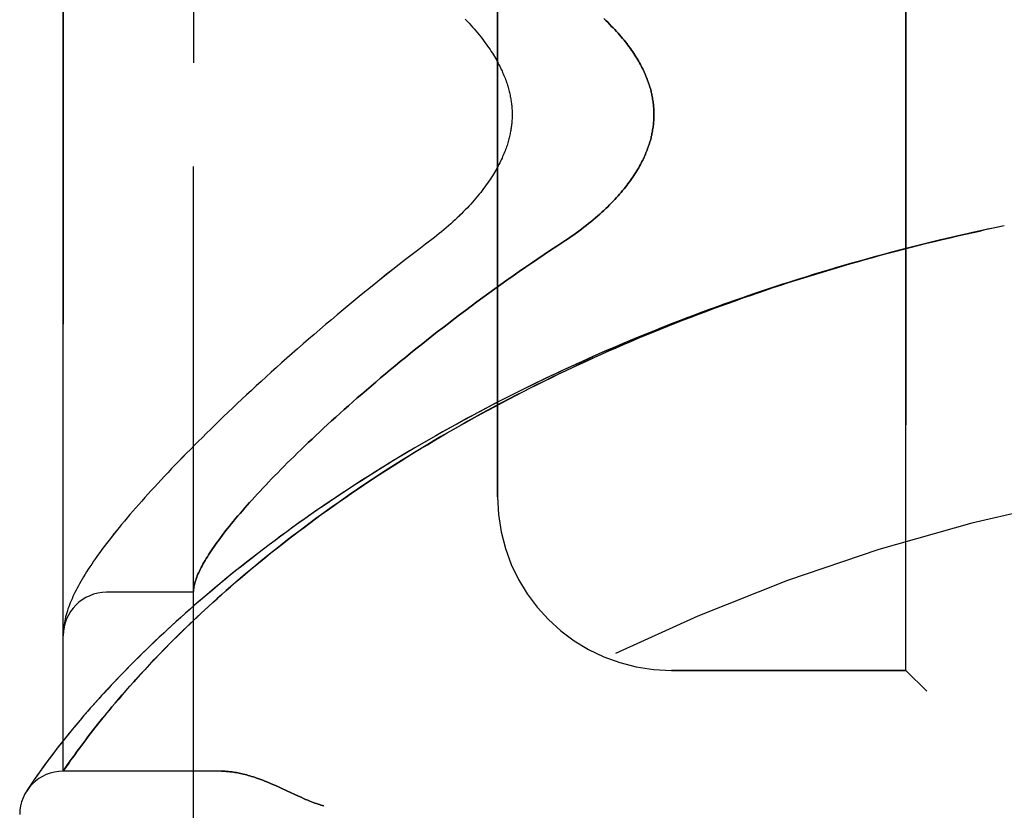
# Model space of a CAD drawing. Header units: inches. Extents: x 0 to 227, y 0 to 147.
# Tile 127 of 256: x 20.45 to 21.87, y 102.28 to 103.42. Entities that reach past the tile are written whole.
import ezdxf

# ---------------------------------------------------------------- set-up
doc = ezdxf.new("R2010")
doc.units = ezdxf.units.IN
doc.header["$LTSCALE"] = 12.466667
doc.header["$MEASUREMENT"] = 0
doc.linetypes.add('HIDDEN', pattern=[0.2, 0.1, -0.1])
doc.layers.add('LEFTHAND_DOOR_ASSEMBLY', color=7, linetype='CONTINUOUS')
doc.layers.add('RIGHTHAND_DOOR_ASSEMBLY', color=7, linetype='CONTINUOUS')

msp = doc.modelspace()

# ---------------------------------------------------------------- linework, layer by layer
at = {"layer": 'LEFTHAND_DOOR_ASSEMBLY', "color": 8, "linetype": 'HIDDEN'}
for p, q in [((20.6985, 101.963), (20.6985, 104.6055)), ((20.511, 102.3393), (20.511, 104.2293)), ((21.7235, 102.4843), (21.7235, 104.0843)), ((21.136, 102.7343), (21.136, 103.8343)), ((21.8539, 103.1219), (21.8421, 103.1194)), ((21.865, 103.1243), (21.8536, 103.1219)), ((20.6985, 102.5968), (20.5735, 102.5968)), ((20.5113, 102.5412), (20.5112, 102.5405)), ((20.5114, 102.5425), (20.5113, 102.5418)), ((20.5113, 102.5418), (20.5113, 102.5412)), ((20.5115, 102.5439), (20.5114, 102.5432)), ((20.5114, 102.5432), (20.5114, 102.5425)), ((20.5116, 102.5445), (20.5115, 102.5439)), ((20.5118, 102.5463), (20.5117, 102.5456)), ((20.5119, 102.547), (20.5118, 102.5463)), ((20.512, 102.5477), (20.5119, 102.547)), ((20.5112, 102.5405), (20.5112, 102.5398)), ((20.6497, 102.5078), (20.6575, 102.5158)), ((20.6351, 102.4925), (20.6422, 102.5)), ((20.6422, 102.5), (20.6497, 102.5078)), ((20.6218, 102.4782), (20.6283, 102.4852)), ((20.6283, 102.4852), (20.6351, 102.4925)), ((20.6156, 102.4713), (20.6218, 102.4782)), ((21.7235, 102.4843), (21.386, 102.4843)), ((21.7235, 102.4843), (21.7535, 102.4543)), ((20.6013, 102.4552), (20.6068, 102.4615)), ((20.5859, 102.4374), (20.5908, 102.4431)), ((20.5908, 102.4431), (20.5959, 102.4491)), ((20.5959, 102.4491), (20.6013, 102.4552)), ((20.5767, 102.4264), (20.5812, 102.4318)), ((20.5812, 102.4318), (20.5859, 102.4374)), ((20.5643, 102.4111), (20.5682, 102.4161)), ((20.5682, 102.4161), (20.5724, 102.4211)), ((20.5724, 102.4211), (20.5767, 102.4264)), ((20.5288, 102.405), (20.5225, 102.3974)), ((20.5533, 102.3972), (20.5568, 102.4017)), ((20.5568, 102.4017), (20.5605, 102.4063)), ((20.5605, 102.4063), (20.5643, 102.4111)), ((20.5166, 102.3902), (20.5111, 102.3832)), ((20.5225, 102.3974), (20.5166, 102.3902)), ((20.5436, 102.3846), (20.5467, 102.3887)), ((20.5467, 102.3887), (20.5499, 102.3929)), ((20.5499, 102.3929), (20.5533, 102.3972)), ((20.5059, 102.3767), (20.501, 102.3704)), ((20.5111, 102.3832), (20.5059, 102.3767)), ((20.5312, 102.368), (20.535, 102.3732)), ((20.535, 102.3732), (20.5392, 102.3787)), ((20.5392, 102.3787), (20.5436, 102.3846)), ((20.4923, 102.359), (20.4884, 102.3538)), ((20.4965, 102.3646), (20.4923, 102.359)), ((20.501, 102.3704), (20.4965, 102.3646)), ((20.5213, 102.3542), (20.5244, 102.3585)), ((20.5244, 102.3585), (20.5277, 102.3631)), ((20.5277, 102.3631), (20.5312, 102.368)), ((20.4815, 102.3443), (20.4785, 102.3401)), ((20.4848, 102.3489), (20.4815, 102.3443)), ((20.4884, 102.3538), (20.4848, 102.3489)), ((20.511, 102.3393), (20.5151, 102.3453)), ((20.5151, 102.3453), (20.5179, 102.3493)), ((20.5179, 102.3493), (20.5213, 102.3542)), ((20.4709, 102.3292), (20.4688, 102.3262)), ((20.4732, 102.3325), (20.4709, 102.3292)), ((20.4757, 102.3362), (20.4732, 102.3325)), ((20.4785, 102.3401), (20.4757, 102.3362)), ((20.739, 102.3393), (20.511, 102.3393)), ((20.462, 102.3161), (20.4602, 102.3133)), ((20.4639, 102.3188), (20.462, 102.3161)), ((20.4661, 102.3222), (20.4639, 102.3188)), ((20.4688, 102.3262), (20.4661, 102.3222)), ((20.8248, 102.315), (20.833, 102.3112)), ((20.4602, 102.3133), (20.4586, 102.3108)), ((20.833, 102.3112), (20.8497, 102.3034))]:
    msp.add_line(p, q, dxfattribs=at)
for points in [[(21.0895, 103.4216), (21.0923, 103.4188), (21.095, 103.4159), (21.0976, 103.4131), (21.1001, 103.4102), (21.1025, 103.4074), (21.1049, 103.4046), (21.1073, 103.4018), (21.1095, 103.399), (21.1117, 103.3963), (21.1139, 103.3936), (21.1159, 103.3909), (21.1179, 103.3882), (21.1198, 103.3855), (21.1217, 103.3829), (21.1235, 103.3803), (21.1252, 103.3777), (21.1269, 103.3752), (21.1285, 103.3727), (21.13, 103.3702), (21.1315, 103.3677), (21.1329, 103.3653), (21.1343, 103.363), (21.1356, 103.3606), (21.1368, 103.3583), (21.138, 103.356), (21.1392, 103.3537), (21.1403, 103.3515), (21.1413, 103.3493), (21.1424, 103.3471), (21.1433, 103.3449), (21.1442, 103.3428), (21.1451, 103.3407), (21.146, 103.3386), (21.1468, 103.3366), (21.1475, 103.3346), (21.1482, 103.3326), (21.1489, 103.3306), (21.1496, 103.3287), (21.1502, 103.3268), (21.1508, 103.3249), (21.1513, 103.323), (21.1518, 103.3212), (21.1523, 103.3194), (21.1528, 103.3176), (21.1532, 103.3158), (21.1536, 103.314), (21.154, 103.3123), (21.1543, 103.3105), (21.1547, 103.3088), (21.155, 103.3071), (21.1552, 103.3054), (21.1555, 103.3037), (21.1557, 103.3021), (21.1559, 103.3004), (21.1561, 103.2988), (21.1563, 103.2972), (21.1564, 103.2955), (21.1566, 103.2939), (21.1567, 103.2923), (21.1568, 103.2907), (21.1568, 103.2891), (21.1569, 103.2875), (21.1569, 103.2859), (21.1569, 103.2843), (21.1569, 103.2827), (21.1569, 103.2811), (21.1568, 103.2795), (21.1568, 103.2779), (21.1567, 103.2763), (21.1566, 103.2747), (21.1564, 103.2731), (21.1563, 103.2714), (21.1561, 103.2698), (21.1559, 103.2682), (21.1557, 103.2665), (21.1555, 103.2648), (21.1552, 103.2632), (21.155, 103.2615), (21.1546, 103.2598), (21.1543, 103.2581), (21.154, 103.2563), (21.1536, 103.2546), (21.1532, 103.2528), (21.1528, 103.251), (21.1523, 103.2492), (21.1518, 103.2474), (21.1513, 103.2456), (21.1508, 103.2437), (21.1502, 103.2418), (21.1496, 103.2399), (21.1489, 103.238), (21.1482, 103.236), (21.1475, 103.234), (21.1468, 103.232), (21.146, 103.23), (21.1451, 103.2279), (21.1442, 103.2258), (21.1433, 103.2237), (21.1424, 103.2215), (21.1413, 103.2193), (21.1403, 103.2171), (21.1392, 103.2149), (21.138, 103.2126), (21.1368, 103.2103), (21.1356, 103.208), (21.1343, 103.2056), (21.1329, 103.2032), (21.1315, 103.2008), (21.13, 103.1984), (21.1285, 103.1959), (21.1269, 103.1934), (21.1252, 103.1909), (21.1235, 103.1883), (21.1217, 103.1857), (21.1198, 103.1831), (21.1179, 103.1804), (21.1159, 103.1777), (21.1139, 103.175), (21.1117, 103.1723), (21.1095, 103.1696), (21.1073, 103.1668), (21.1049, 103.164), (21.1025, 103.1612), (21.1001, 103.1584), (21.0975, 103.1555), (21.0949, 103.1527), (21.0923, 103.1498), (21.0895, 103.147), (21.0867, 103.1441), (21.0839, 103.1412), (21.0809, 103.1384), (21.078, 103.1355), (21.0749, 103.1326), (21.0718, 103.1298), (21.0686, 103.1269), (21.0654, 103.1241), (21.0622, 103.1213), (21.0588, 103.1185), (21.0555, 103.1157), (21.0521, 103.1129), (21.0486, 103.1102), (21.0452, 103.1075)], [(21.2888, 103.4223), (21.2916, 103.4196), (21.2944, 103.417), (21.2971, 103.4143), (21.2996, 103.4117), (21.3022, 103.4091), (21.3046, 103.4065), (21.307, 103.4039), (21.3093, 103.4013), (21.3115, 103.3988), (21.3137, 103.3963), (21.3158, 103.3937), (21.3179, 103.3913), (21.3199, 103.3888), (21.3218, 103.3863), (21.3236, 103.3839), (21.3254, 103.3815), (21.3271, 103.3791), (21.3288, 103.3767), (21.3304, 103.3744), (21.332, 103.3721), (21.3335, 103.3698), (21.335, 103.3675), (21.3364, 103.3652), (21.3377, 103.363), (21.339, 103.3608), (21.3403, 103.3586), (21.3415, 103.3564), (21.3426, 103.3542), (21.3437, 103.352), (21.3448, 103.3499), (21.3458, 103.3478), (21.3468, 103.3457), (21.3478, 103.3436), (21.3487, 103.3415), (21.3495, 103.3395), (21.3504, 103.3375), (21.3512, 103.3354), (21.3519, 103.3334), (21.3526, 103.3314), (21.3533, 103.3294), (21.354, 103.3275), (21.3546, 103.3255), (21.3552, 103.3236), (21.3558, 103.3216), (21.3563, 103.3197), (21.3568, 103.3178), (21.3572, 103.3159), (21.3577, 103.314), (21.3581, 103.3121), (21.3585, 103.3102), (21.3588, 103.3083), (21.3591, 103.3064), (21.3594, 103.3045), (21.3597, 103.3027), (21.36, 103.3008), (21.3602, 103.299), (21.3604, 103.2971), (21.3605, 103.2953), (21.3607, 103.2935), (21.3608, 103.2916), (21.3609, 103.2898), (21.3609, 103.288), (21.361, 103.2861), (21.361, 103.2843), (21.361, 103.2825), (21.3609, 103.2806), (21.3609, 103.2788), (21.3608, 103.277), (21.3607, 103.2751), (21.3605, 103.2733), (21.3604, 103.2715), (21.3602, 103.2696), (21.36, 103.2678), (21.3597, 103.2659), (21.3594, 103.2641), (21.3591, 103.2622), (21.3588, 103.2603), (21.3585, 103.2584), (21.3581, 103.2565), (21.3577, 103.2546), (21.3572, 103.2527), (21.3568, 103.2508), (21.3563, 103.2489), (21.3558, 103.247), (21.3552, 103.245), (21.3546, 103.2431), (21.354, 103.2411), (21.3533, 103.2392), (21.3526, 103.2372), (21.3519, 103.2352), (21.3512, 103.2332), (21.3504, 103.2311), (21.3495, 103.2291), (21.3487, 103.2271), (21.3478, 103.225), (21.3468, 103.2229), (21.3458, 103.2208), (21.3448, 103.2187), (21.3437, 103.2165), (21.3426, 103.2144), (21.3415, 103.2122), (21.3403, 103.21), (21.339, 103.2078), (21.3377, 103.2056), (21.3364, 103.2034), (21.335, 103.2011), (21.3335, 103.1988), (21.332, 103.1965), (21.3304, 103.1942), (21.3288, 103.1918), (21.3271, 103.1895), (21.3254, 103.1871), (21.3236, 103.1847), (21.3218, 103.1823), (21.3199, 103.1798), (21.3179, 103.1773), (21.3158, 103.1748), (21.3137, 103.1723), (21.3115, 103.1698), (21.3093, 103.1673), (21.307, 103.1647), (21.3046, 103.1621), (21.3022, 103.1595), (21.2996, 103.1569), (21.2971, 103.1543), (21.2944, 103.1516), (21.2916, 103.149), (21.2888, 103.1463), (21.2859, 103.1436), (21.2829, 103.1409), (21.2799, 103.1382), (21.2768, 103.1355), (21.2736, 103.1328), (21.2704, 103.1301), (21.267, 103.1274), (21.2636, 103.1247), (21.2602, 103.122), (21.2566, 103.1193), (21.2531, 103.1166), (21.2494, 103.1139), (21.2457, 103.1113), (21.2419, 103.1086), (21.2381, 103.106), (21.2342, 103.1034)], [(21.8427, 103.1196), (21.8307, 103.1169), (21.8192, 103.1144), (21.8077, 103.1118), (21.7962, 103.1092), (21.7847, 103.1065), (21.7733, 103.1038), (21.7618, 103.101), (21.7503, 103.0982), (21.7388, 103.0954), (21.7274, 103.0924), (21.7159, 103.0895), (21.7044, 103.0865), (21.693, 103.0835), (21.6815, 103.0804), (21.6701, 103.0772), (21.6586, 103.074), (21.6472, 103.0708), (21.6358, 103.0675), (21.6244, 103.0642), (21.613, 103.0608), (21.6016, 103.0574), (21.5902, 103.0539), (21.5788, 103.0504), (21.5674, 103.0469), (21.5561, 103.0433), (21.5447, 103.0396), (21.5334, 103.0359), (21.5221, 103.0322), (21.5108, 103.0284), (21.4995, 103.0245), (21.4882, 103.0206), (21.4769, 103.0167), (21.4657, 103.0127), (21.4544, 103.0087), (21.4432, 103.0046), (21.432, 103.0005), (21.4209, 102.9963), (21.4097, 102.9921), (21.3986, 102.9878), (21.3874, 102.9835), (21.3763, 102.9791), (21.3653, 102.9747), (21.3542, 102.9703), (21.3432, 102.9658), (21.3322, 102.9612), (21.3212, 102.9566), (21.3102, 102.952), (21.2993, 102.9473), (21.2884, 102.9426), (21.2775, 102.9378), (21.2666, 102.933), (21.2558, 102.9281), (21.245, 102.9232), (21.2343, 102.9183), (21.2235, 102.9133), (21.2128, 102.9082), (21.2022, 102.9032), (21.1916, 102.898), (21.181, 102.8929), (21.1704, 102.8877), (21.1599, 102.8824), (21.1494, 102.8771), (21.139, 102.8718), (21.1286, 102.8664), (21.1182, 102.861), (21.1079, 102.8555), (21.0976, 102.85), (21.0874, 102.8445), (21.0772, 102.8389), (21.0671, 102.8333), (21.057, 102.8277), (21.047, 102.822), (21.037, 102.8163), (21.027, 102.8105), (21.0172, 102.8048), (21.0073, 102.7989), (20.9976, 102.7931), (20.9878, 102.7872), (20.9782, 102.7813), (20.9686, 102.7754), (20.959, 102.7694), (20.9496, 102.7634), (20.9402, 102.7574), (20.9308, 102.7514), (20.9215, 102.7453), (20.9123, 102.7393), (20.9032, 102.7332), (20.8941, 102.727), (20.8851, 102.7209), (20.8762, 102.7148), (20.8673, 102.7086), (20.8585, 102.7024), (20.8498, 102.6962), (20.8412, 102.69), (20.8327, 102.6838), (20.8242, 102.6776), (20.8158, 102.6714), (20.8075, 102.6652), (20.7993, 102.659), (20.7912, 102.6528), (20.7832, 102.6465), (20.7752, 102.6403), (20.7674, 102.6341), (20.7596, 102.628), (20.752, 102.6218), (20.7444, 102.6156), (20.7369, 102.6095), (20.7296, 102.6033), (20.7223, 102.5972), (20.7151, 102.5911), (20.708, 102.5851), (20.7011, 102.579), (20.6942, 102.573), (20.6874, 102.567), (20.6808, 102.5611), (20.6742, 102.5552), (20.6678, 102.5493), (20.6615, 102.5435), (20.6552, 102.5377), (20.6491, 102.532), (20.6431, 102.5263), (20.6372, 102.5206), (20.6314, 102.5151), (20.6258, 102.5095), (20.6202, 102.504), (20.6148, 102.4986), (20.6094, 102.4933), (20.6042, 102.488), (20.5991, 102.4827), (20.5941, 102.4776), (20.5892, 102.4725), (20.5844, 102.4675), (20.5798, 102.4625), (20.5752, 102.4576), (20.5708, 102.4528), (20.5664, 102.4481), (20.5622, 102.4434), (20.5581, 102.4388), (20.5541, 102.4343), (20.5501, 102.4299), (20.5463, 102.4255), (20.5426, 102.4213), (20.539, 102.4171), (20.5355, 102.413), (20.5288, 102.405)], [(20.6575, 102.5158), (20.6657, 102.5242), (20.67, 102.5285), (20.6744, 102.5328), (20.679, 102.5373), (20.6836, 102.5419), (20.6884, 102.5465), (20.6933, 102.5512), (20.6984, 102.5561), (20.7036, 102.561), (20.709, 102.5661), (20.7145, 102.5712), (20.7203, 102.5765), (20.7262, 102.5819), (20.7324, 102.5875), (20.7387, 102.5931), (20.7452, 102.5989), (20.7519, 102.6048), (20.7587, 102.6107), (20.7657, 102.6167), (20.7729, 102.6228), (20.7801, 102.6289), (20.7875, 102.635), (20.7949, 102.6411), (20.8024, 102.6472), (20.81, 102.6534), (20.8177, 102.6595), (20.8255, 102.6656), (20.8334, 102.6718), (20.8414, 102.6779), (20.8494, 102.6841), (20.8576, 102.6902), (20.8658, 102.6963), (20.8741, 102.7024), (20.8824, 102.7086), (20.8909, 102.7146), (20.8994, 102.7207), (20.9079, 102.7268), (20.9166, 102.7328), (20.9253, 102.7389), (20.9341, 102.7449), (20.943, 102.7509), (20.9519, 102.7568), (20.9609, 102.7628), (20.97, 102.7687), (20.9791, 102.7745), (20.9883, 102.7804), (20.9975, 102.7862), (21.0068, 102.792), (21.0161, 102.7978), (21.0255, 102.8035), (21.035, 102.8092), (21.0445, 102.8149), (21.0541, 102.8206), (21.0637, 102.8262), (21.0733, 102.8317), (21.083, 102.8373), (21.0928, 102.8427), (21.1026, 102.8482), (21.1124, 102.8536), (21.1223, 102.859), (21.1323, 102.8643), (21.1422, 102.8696), (21.1522, 102.8749), (21.1623, 102.8801), (21.1724, 102.8853), (21.1825, 102.8904), (21.1927, 102.8955), (21.2029, 102.9006), (21.2131, 102.9056), (21.2234, 102.9106), (21.2337, 102.9155), (21.244, 102.9204), (21.2544, 102.9252), (21.2648, 102.93), (21.2752, 102.9347), (21.2857, 102.9394), (21.2962, 102.9441), (21.3067, 102.9487), (21.3172, 102.9533), (21.3278, 102.9578), (21.3384, 102.9623), (21.349, 102.9667), (21.3597, 102.9711), (21.3703, 102.9755), (21.381, 102.9798), (21.3917, 102.984), (21.4025, 102.9882), (21.4132, 102.9924), (21.424, 102.9965), (21.4348, 103.0006), (21.4456, 103.0046), (21.4564, 103.0086), (21.4673, 103.0125), (21.4781, 103.0164), (21.489, 103.0203), (21.4999, 103.0241), (21.5108, 103.0278), (21.5217, 103.0315), (21.5327, 103.0352), (21.5436, 103.0388), (21.5546, 103.0424), (21.5656, 103.0459), (21.5766, 103.0494), (21.5876, 103.0528), (21.5986, 103.0562), (21.6096, 103.0595), (21.6207, 103.0629), (21.6317, 103.0661), (21.6428, 103.0693), (21.6538, 103.0725), (21.6649, 103.0756), (21.676, 103.0787), (21.6871, 103.0817), (21.6981, 103.0847), (21.7092, 103.0877), (21.7203, 103.0906), (21.7315, 103.0934), (21.7426, 103.0962), (21.7537, 103.099), (21.7648, 103.1017), (21.7759, 103.1044), (21.7871, 103.107), (21.7982, 103.1096), (21.8093, 103.1122), (21.8205, 103.1147), (21.8316, 103.1171)], [(21.0452, 103.1075), (21.0322, 103.0976), (21.0226, 103.0903), (21.0131, 103.083), (21.0037, 103.0757), (20.9944, 103.0684), (20.9851, 103.0611), (20.9759, 103.0538), (20.9668, 103.0466), (20.9578, 103.0393), (20.9488, 103.0321), (20.9399, 103.0248), (20.9312, 103.0176), (20.9225, 103.0104), (20.9139, 103.0033), (20.9053, 102.9962), (20.8969, 102.9891), (20.8886, 102.982), (20.8803, 102.975), (20.8722, 102.968), (20.8641, 102.961), (20.8562, 102.9541), (20.8483, 102.9472), (20.8406, 102.9404), (20.8329, 102.9336), (20.8253, 102.9268), (20.8178, 102.9201), (20.8104, 102.9135), (20.8032, 102.9069), (20.796, 102.9003), (20.7889, 102.8938), (20.7819, 102.8873), (20.775, 102.8809), (20.7682, 102.8746), (20.7615, 102.8683), (20.7549, 102.862), (20.7484, 102.8558), (20.7419, 102.8497), (20.7356, 102.8436), (20.7294, 102.8375), (20.7233, 102.8315), (20.7172, 102.8256), (20.7113, 102.8197), (20.7054, 102.8139), (20.6997, 102.8081), (20.694, 102.8024), (20.6884, 102.7968), (20.6829, 102.7911), (20.6776, 102.7856), (20.6723, 102.7801), (20.667, 102.7747), (20.6619, 102.7693), (20.6569, 102.7639), (20.6519, 102.7586), (20.6471, 102.7534), (20.6423, 102.7482), (20.6376, 102.7431), (20.633, 102.738), (20.6285, 102.733), (20.624, 102.728), (20.6197, 102.7231), (20.6154, 102.7182), (20.6112, 102.7133), (20.6071, 102.7085), (20.6031, 102.7038), (20.5991, 102.6991), (20.5952, 102.6944), (20.5914, 102.6898), (20.5877, 102.6852), (20.5841, 102.6806), (20.5805, 102.6761), (20.577, 102.6716), (20.5735, 102.6671), (20.5702, 102.6627), (20.5669, 102.6583), (20.5637, 102.6539), (20.5606, 102.6497), (20.5577, 102.6455), (20.5548, 102.6414), (20.5521, 102.6375), (20.5496, 102.6336), (20.5471, 102.6299), (20.5448, 102.6263), (20.5426, 102.6227), (20.5404, 102.6192), (20.5384, 102.6158), (20.5365, 102.6125), (20.5346, 102.6092), (20.5329, 102.606), (20.5312, 102.6029), (20.5296, 102.5997), (20.528, 102.5967), (20.5265, 102.5936), (20.5251, 102.5906), (20.5238, 102.5876), (20.5225, 102.5846), (20.5213, 102.5817), (20.5201, 102.5787), (20.5191, 102.5758), (20.518, 102.5729), (20.5171, 102.57), (20.5162, 102.5671), (20.5154, 102.5642), (20.5146, 102.5614), (20.514, 102.5585), (20.5133, 102.5558), (20.5128, 102.553), (20.5124, 102.5503), (20.512, 102.5477)], [(21.2342, 103.1034), (21.2212, 103.0949), (21.212, 103.0889), (21.203, 103.0828), (21.1939, 103.0767), (21.1849, 103.0706), (21.176, 103.0645), (21.1671, 103.0583), (21.1582, 103.0522), (21.1495, 103.046), (21.1407, 103.0398), (21.132, 103.0336), (21.1234, 103.0273), (21.1149, 103.0211), (21.1064, 103.0149), (21.098, 103.0086), (21.0897, 103.0024), (21.0814, 102.9962), (21.0733, 102.99), (21.0652, 102.9838), (21.0572, 102.9776), (21.0492, 102.9714), (21.0414, 102.9653), (21.0336, 102.9591), (21.0259, 102.953), (21.0183, 102.947), (21.0108, 102.9409), (21.0034, 102.9349), (20.9961, 102.9289), (20.9888, 102.9229), (20.9817, 102.917), (20.9746, 102.9111), (20.9676, 102.9052), (20.9608, 102.8994), (20.954, 102.8936), (20.9473, 102.8878), (20.9407, 102.8821), (20.9342, 102.8765), (20.9278, 102.8709), (20.9215, 102.8653), (20.9153, 102.8598), (20.9092, 102.8543), (20.9032, 102.8489), (20.8973, 102.8435), (20.8914, 102.8381), (20.8857, 102.8329), (20.8801, 102.8276), (20.8745, 102.8224), (20.8691, 102.8173), (20.8637, 102.8122), (20.8584, 102.8072), (20.8533, 102.8022), (20.8482, 102.7973), (20.8432, 102.7924), (20.8383, 102.7876), (20.8335, 102.7829), (20.8288, 102.7782), (20.8242, 102.7735), (20.8197, 102.7689), (20.8152, 102.7644), (20.8109, 102.7599), (20.8066, 102.7555), (20.8024, 102.7511), (20.7984, 102.7468), (20.7944, 102.7425), (20.7905, 102.7383), (20.7867, 102.7341), (20.7829, 102.73), (20.7793, 102.726), (20.7757, 102.722), (20.7723, 102.7181), (20.7689, 102.7142), (20.7656, 102.7104), (20.7624, 102.7066), (20.7592, 102.7029), (20.7562, 102.6992), (20.7532, 102.6956), (20.7504, 102.6921), (20.7476, 102.6886), (20.7448, 102.6851), (20.7422, 102.6817), (20.7396, 102.6784), (20.7372, 102.6751), (20.7348, 102.6719), (20.7325, 102.6687), (20.7302, 102.6656), (20.7281, 102.6626), (20.726, 102.6595), (20.724, 102.6566), (20.7221, 102.6537), (20.7202, 102.6508), (20.7185, 102.648), (20.7168, 102.6453), (20.7152, 102.6426), (20.7136, 102.6399), (20.7122, 102.6373), (20.7108, 102.6348), (20.7095, 102.6323), (20.7082, 102.6298), (20.7071, 102.6274), (20.706, 102.6251), (20.705, 102.6228), (20.704, 102.6206), (20.7032, 102.6184), (20.7024, 102.6162), (20.7017, 102.6141), (20.701, 102.6121), (20.7005, 102.6101), (20.7, 102.6082), (20.6995, 102.6063), (20.6992, 102.6044), (20.6989, 102.6026), (20.6987, 102.6009)], [(20.6987, 102.6009), (20.6987, 102.6004), (20.6986, 102.5999), (20.6986, 102.5995), (20.6986, 102.5991), (20.6985, 102.5987), (20.6985, 102.5984), (20.6985, 102.5981), (20.6985, 102.5978)], [(20.5117, 102.5456), (20.5117, 102.5452), (20.5116, 102.5445)], [(20.5112, 102.5398), (20.5111, 102.5394), (20.5111, 102.539), (20.5111, 102.5387), (20.5111, 102.5383), (20.5111, 102.5379), (20.511, 102.5376), (20.511, 102.5372), (20.511, 102.5368), (20.511, 102.5365), (20.511, 102.5361), (20.511, 102.5357), (20.511, 102.5354)], [(20.6068, 102.4615), (20.6126, 102.468), (20.6156, 102.4713)], [(20.739, 102.3393), (20.7406, 102.3393), (20.7422, 102.3392), (20.7439, 102.3392), (20.7455, 102.3391), (20.7472, 102.339), (20.749, 102.3388), (20.7508, 102.3386), (20.7526, 102.3384), (20.7544, 102.3382), (20.7563, 102.3379), (20.7582, 102.3376), (20.7602, 102.3373), (20.7622, 102.3369), (20.7642, 102.3365), (20.7663, 102.3361), (20.7684, 102.3356), (20.7706, 102.3351), (20.7728, 102.3345), (20.7751, 102.3339), (20.7774, 102.3332), (20.7798, 102.3325), (20.7822, 102.3318), (20.7847, 102.331), (20.7873, 102.3302), (20.7899, 102.3293), (20.7926, 102.3283), (20.7953, 102.3273), (20.7982, 102.3262), (20.8011, 102.3251), (20.8041, 102.3239), (20.8073, 102.3226), (20.8105, 102.3213), (20.8139, 102.3198), (20.8174, 102.3183), (20.821, 102.3167), (20.8248, 102.315)], [(20.8497, 102.3034), (20.8533, 102.3018), (20.8567, 102.3002), (20.8599, 102.2988), (20.8629, 102.2976), (20.8657, 102.2964), (20.8684, 102.2953), (20.8709, 102.2944), (20.8732, 102.2935), (20.8755, 102.2927), (20.8777, 102.2919), (20.8798, 102.2912), (20.8819, 102.2905), (20.884, 102.2899), (20.886, 102.2893)]]:
    msp.add_lwpolyline(points, dxfattribs=at)
for centre, radius, start, end in [((22.511, 100.0092), 2.7751, 90, 136.1116), ((21.386, 102.7343), 0.25, 180, 270), ((20.5735, 102.5343), 0.0625, 90, 180), ((20.511, 102.2768), 0.0625, 90, 180)]:
    msp.add_arc(centre, radius, start, end, dxfattribs=at)
at = {"layer": 'RIGHTHAND_DOOR_ASSEMBLY', "color": 8, "linetype": 'HIDDEN'}
for p, q in [((20.6985, 104.6055), (20.6985, 101.963)), ((20.511, 104.2293), (20.511, 102.3393)), ((21.7235, 104.0843), (21.7235, 102.4843)), ((21.136, 103.8343), (21.136, 102.7343)), ((21.865, 103.1243), (21.8535, 103.1219)), ((20.6985, 102.5968), (20.5735, 102.5968)), ((20.5113, 102.5415), (20.5112, 102.5408)), ((20.5114, 102.5429), (20.5113, 102.5422)), ((20.5113, 102.5422), (20.5113, 102.5415)), ((20.5115, 102.5435), (20.5114, 102.5429)), ((20.5116, 102.5449), (20.5115, 102.5442)), ((20.5115, 102.5442), (20.5115, 102.5435)), ((20.5117, 102.5456), (20.5116, 102.5449)), ((20.5118, 102.5463), (20.5117, 102.5456)), ((20.5119, 102.547), (20.5118, 102.5463)), ((20.512, 102.5477), (20.5119, 102.547)), ((20.5112, 102.5401), (20.5111, 102.5394)), ((20.5112, 102.5408), (20.5112, 102.5401)), ((20.6577, 102.516), (20.6499, 102.508)), ((20.6424, 102.5002), (20.6353, 102.4927)), ((20.6499, 102.508), (20.6424, 102.5002)), ((20.6285, 102.4854), (20.6219, 102.4783)), ((20.6353, 102.4927), (20.6285, 102.4854)), ((20.6219, 102.4783), (20.6157, 102.4715)), ((21.386, 102.4843), (21.7235, 102.4843)), ((21.7535, 102.4543), (21.7235, 102.4843)), ((20.6069, 102.4616), (20.6014, 102.4553)), ((20.5909, 102.4432), (20.586, 102.4374)), ((20.596, 102.4492), (20.5909, 102.4432)), ((20.6014, 102.4553), (20.596, 102.4492)), ((20.5813, 102.4319), (20.5768, 102.4264)), ((20.586, 102.4374), (20.5813, 102.4319)), ((20.5683, 102.4161), (20.5643, 102.4111)), ((20.5724, 102.4212), (20.5683, 102.4161)), ((20.5768, 102.4264), (20.5724, 102.4212)), ((20.5306, 102.4071), (20.5241, 102.3993)), ((20.5568, 102.4017), (20.5533, 102.3972)), ((20.5605, 102.4064), (20.5568, 102.4017)), ((20.5643, 102.4111), (20.5605, 102.4064)), ((20.518, 102.3919), (20.5123, 102.3848)), ((20.5241, 102.3993), (20.518, 102.3919)), ((20.5467, 102.3887), (20.5436, 102.3846)), ((20.5499, 102.3929), (20.5467, 102.3887)), ((20.5533, 102.3972), (20.5499, 102.3929)), ((20.5021, 102.3718), (20.4974, 102.3657)), ((20.507, 102.3781), (20.5021, 102.3718)), ((20.5123, 102.3848), (20.507, 102.3781)), ((20.535, 102.3732), (20.5312, 102.368)), ((20.5392, 102.3787), (20.535, 102.3732)), ((20.5436, 102.3846), (20.5392, 102.3787)), ((20.4931, 102.3601), (20.4891, 102.3547)), ((20.4974, 102.3657), (20.4931, 102.3601)), ((20.5243, 102.3585), (20.5223, 102.3556)), ((20.5277, 102.3631), (20.5243, 102.3585)), ((20.5312, 102.368), (20.5277, 102.3631)), ((20.4821, 102.3451), (20.4789, 102.3407)), ((20.4855, 102.3497), (20.4821, 102.3451)), ((20.4891, 102.3547), (20.4855, 102.3497)), ((20.5164, 102.3471), (20.511, 102.3393)), ((20.5195, 102.3516), (20.5164, 102.3471)), ((20.5223, 102.3556), (20.5195, 102.3516)), ((20.4712, 102.3296), (20.469, 102.3265)), ((20.4735, 102.333), (20.4712, 102.3296)), ((20.4761, 102.3367), (20.4735, 102.333)), ((20.4789, 102.3407), (20.4761, 102.3367)), ((20.739, 102.3393), (20.511, 102.3393)), ((20.4621, 102.3162), (20.4602, 102.3134)), ((20.464, 102.319), (20.4621, 102.3162)), ((20.4663, 102.3225), (20.464, 102.319)), ((20.469, 102.3265), (20.4663, 102.3225)), ((20.833, 102.3112), (20.8248, 102.315)), ((20.4602, 102.3134), (20.4583, 102.3103)), ((20.4586, 102.3108), (20.4583, 102.3103)), ((20.4586, 102.3108), (20.4589, 102.3113)), ((20.8497, 102.3034), (20.833, 102.3112))]:
    msp.add_line(p, q, dxfattribs=at)
for points in [[(21.0895, 103.4216), (21.0923, 103.4188), (21.0949, 103.4159), (21.0975, 103.4131), (21.1001, 103.4102), (21.1025, 103.4074), (21.1049, 103.4046), (21.1073, 103.4018), (21.1095, 103.399), (21.1117, 103.3963), (21.1139, 103.3936), (21.1159, 103.3909), (21.1179, 103.3882), (21.1198, 103.3855), (21.1217, 103.3829), (21.1235, 103.3803), (21.1252, 103.3777), (21.1269, 103.3752), (21.1285, 103.3727), (21.13, 103.3702), (21.1315, 103.3678), (21.1329, 103.3653), (21.1343, 103.363), (21.1356, 103.3606), (21.1368, 103.3583), (21.138, 103.356), (21.1392, 103.3537), (21.1403, 103.3515), (21.1413, 103.3493), (21.1424, 103.3471), (21.1433, 103.3449), (21.1442, 103.3428), (21.1451, 103.3407), (21.146, 103.3386), (21.1468, 103.3366), (21.1475, 103.3346), (21.1482, 103.3326), (21.1489, 103.3306), (21.1496, 103.3287), (21.1502, 103.3268), (21.1508, 103.3249), (21.1513, 103.323), (21.1518, 103.3212), (21.1523, 103.3194), (21.1528, 103.3176), (21.1532, 103.3158), (21.1536, 103.314), (21.154, 103.3123), (21.1543, 103.3105), (21.1546, 103.3088), (21.155, 103.3071), (21.1552, 103.3054), (21.1555, 103.3037), (21.1557, 103.3021), (21.1559, 103.3004), (21.1561, 103.2988), (21.1563, 103.2972), (21.1564, 103.2955), (21.1566, 103.2939), (21.1567, 103.2923), (21.1568, 103.2907), (21.1568, 103.2891), (21.1569, 103.2875), (21.1569, 103.2859), (21.1569, 103.2843), (21.1569, 103.2827), (21.1569, 103.2811), (21.1568, 103.2795), (21.1568, 103.2779), (21.1567, 103.2763), (21.1566, 103.2747), (21.1564, 103.2731), (21.1563, 103.2714), (21.1561, 103.2698), (21.1559, 103.2682), (21.1557, 103.2665), (21.1555, 103.2649), (21.1552, 103.2632), (21.155, 103.2615), (21.1547, 103.2598), (21.1543, 103.2581), (21.154, 103.2563), (21.1536, 103.2546), (21.1532, 103.2528), (21.1528, 103.251), (21.1523, 103.2492), (21.1518, 103.2474), (21.1513, 103.2456), (21.1508, 103.2437), (21.1502, 103.2418), (21.1496, 103.2399), (21.1489, 103.238), (21.1482, 103.236), (21.1475, 103.234), (21.1468, 103.232), (21.146, 103.23), (21.1451, 103.2279), (21.1442, 103.2258), (21.1433, 103.2237), (21.1424, 103.2215), (21.1413, 103.2193), (21.1403, 103.2171), (21.1392, 103.2149), (21.138, 103.2126), (21.1368, 103.2103), (21.1356, 103.208), (21.1343, 103.2056), (21.1329, 103.2033), (21.1315, 103.2008), (21.13, 103.1984), (21.1285, 103.1959), (21.1269, 103.1934), (21.1252, 103.1909), (21.1235, 103.1883), (21.1217, 103.1857), (21.1198, 103.1831), (21.1179, 103.1804), (21.1159, 103.1777), (21.1139, 103.175), (21.1117, 103.1723), (21.1095, 103.1696), (21.1073, 103.1668), (21.1049, 103.164), (21.1025, 103.1612), (21.1001, 103.1584), (21.0976, 103.1555), (21.095, 103.1527), (21.0923, 103.1498), (21.0895, 103.147), (21.0867, 103.1441), (21.0839, 103.1412), (21.081, 103.1384), (21.078, 103.1355), (21.0749, 103.1326), (21.0718, 103.1298), (21.0686, 103.1269), (21.0654, 103.1241), (21.0622, 103.1213), (21.0588, 103.1185), (21.0555, 103.1157), (21.0521, 103.1129), (21.0487, 103.1102), (21.0452, 103.1075)], [(21.2342, 103.1034), (21.2381, 103.106), (21.2419, 103.1086), (21.2457, 103.1113), (21.2494, 103.1139), (21.2531, 103.1166), (21.2566, 103.1193), (21.2602, 103.122), (21.2636, 103.1247), (21.267, 103.1274), (21.2704, 103.1301), (21.2736, 103.1328), (21.2768, 103.1355), (21.2799, 103.1382), (21.2829, 103.1409), (21.2859, 103.1436), (21.2888, 103.1463), (21.2916, 103.149), (21.2944, 103.1516), (21.2971, 103.1543), (21.2996, 103.1569), (21.3022, 103.1595), (21.3046, 103.1621), (21.307, 103.1647), (21.3093, 103.1673), (21.3115, 103.1698), (21.3137, 103.1723), (21.3158, 103.1748), (21.3179, 103.1773), (21.3199, 103.1798), (21.3218, 103.1823), (21.3236, 103.1847), (21.3254, 103.1871), (21.3271, 103.1895), (21.3288, 103.1918), (21.3304, 103.1942), (21.332, 103.1965), (21.3335, 103.1988), (21.335, 103.2011), (21.3364, 103.2034), (21.3377, 103.2056), (21.339, 103.2078), (21.3403, 103.21), (21.3415, 103.2122), (21.3426, 103.2144), (21.3437, 103.2165), (21.3448, 103.2187), (21.3458, 103.2208), (21.3468, 103.2229), (21.3478, 103.225), (21.3487, 103.2271), (21.3495, 103.2291), (21.3504, 103.2311), (21.3512, 103.2332), (21.3519, 103.2352), (21.3526, 103.2372), (21.3533, 103.2392), (21.354, 103.2411), (21.3546, 103.2431), (21.3552, 103.245), (21.3558, 103.247), (21.3563, 103.2489), (21.3568, 103.2508), (21.3572, 103.2527), (21.3577, 103.2546), (21.3581, 103.2565), (21.3585, 103.2584), (21.3588, 103.2603), (21.3591, 103.2622), (21.3594, 103.2641), (21.3597, 103.2659), (21.36, 103.2678), (21.3602, 103.2696), (21.3604, 103.2715), (21.3605, 103.2733), (21.3607, 103.2751), (21.3608, 103.277), (21.3609, 103.2788), (21.3609, 103.2806), (21.361, 103.2825), (21.361, 103.2843), (21.361, 103.2861), (21.3609, 103.288), (21.3609, 103.2898), (21.3608, 103.2916), (21.3607, 103.2935), (21.3605, 103.2953), (21.3604, 103.2971), (21.3602, 103.299), (21.36, 103.3008), (21.3597, 103.3027), (21.3594, 103.3045), (21.3591, 103.3064), (21.3588, 103.3083), (21.3585, 103.3102), (21.3581, 103.3121), (21.3577, 103.314), (21.3572, 103.3159), (21.3568, 103.3178), (21.3563, 103.3197), (21.3558, 103.3216), (21.3552, 103.3236), (21.3546, 103.3255), (21.354, 103.3275), (21.3533, 103.3294), (21.3526, 103.3314), (21.3519, 103.3334), (21.3512, 103.3354), (21.3504, 103.3375), (21.3495, 103.3395), (21.3487, 103.3415), (21.3478, 103.3436), (21.3468, 103.3457), (21.3458, 103.3478), (21.3448, 103.3499), (21.3437, 103.352), (21.3426, 103.3542), (21.3415, 103.3564), (21.3403, 103.3586), (21.339, 103.3608), (21.3377, 103.363), (21.3364, 103.3652), (21.335, 103.3675), (21.3335, 103.3698), (21.332, 103.3721), (21.3304, 103.3744), (21.3288, 103.3767), (21.3271, 103.3791), (21.3254, 103.3815), (21.3236, 103.3839), (21.3218, 103.3863), (21.3199, 103.3888), (21.3179, 103.3913), (21.3158, 103.3937), (21.3137, 103.3963), (21.3115, 103.3988), (21.3093, 103.4013), (21.307, 103.4039), (21.3046, 103.4065), (21.3022, 103.4091), (21.2996, 103.4117), (21.2971, 103.4143), (21.2944, 103.417), (21.2916, 103.4196), (21.2888, 103.4223)], [(21.8539, 103.1219), (21.8419, 103.1194), (21.8303, 103.1169), (21.8187, 103.1143)], [(21.8071, 103.1117), (21.7955, 103.109), (21.7839, 103.1063), (21.7723, 103.1036), (21.7607, 103.1008), (21.7491, 103.0979), (21.7375, 103.095), (21.726, 103.0921), (21.7144, 103.0891), (21.7028, 103.0861), (21.6912, 103.083), (21.6797, 103.0799), (21.6681, 103.0767), (21.6566, 103.0735), (21.645, 103.0702), (21.6335, 103.0669), (21.622, 103.0635), (21.6104, 103.0601), (21.5989, 103.0566), (21.5874, 103.0531), (21.5759, 103.0495), (21.5644, 103.0459), (21.553, 103.0423), (21.5415, 103.0386), (21.5301, 103.0348), (21.5186, 103.031), (21.5072, 103.0272), (21.4958, 103.0233), (21.4844, 103.0193), (21.4731, 103.0153), (21.4617, 103.0113), (21.4504, 103.0072), (21.4391, 103.0031), (21.4277, 102.9989), (21.4165, 102.9946), (21.4052, 102.9904), (21.394, 102.986), (21.3827, 102.9817), (21.3715, 102.9772), (21.3603, 102.9728), (21.3492, 102.9682), (21.3381, 102.9637), (21.3269, 102.9591), (21.3159, 102.9544), (21.3048, 102.9497), (21.2938, 102.945), (21.2828, 102.9402), (21.2718, 102.9353), (21.2609, 102.9304), (21.2499, 102.9255), (21.2391, 102.9205), (21.2282, 102.9155), (21.2174, 102.9104), (21.2066, 102.9053), (21.1959, 102.9001), (21.1852, 102.8949), (21.1745, 102.8897), (21.1638, 102.8844), (21.1532, 102.879), (21.1427, 102.8737), (21.1322, 102.8683), (21.1217, 102.8628), (21.1112, 102.8573), (21.1009, 102.8518), (21.0905, 102.8462), (21.0802, 102.8406), (21.07, 102.8349), (21.0598, 102.8292), (21.0496, 102.8235), (21.0395, 102.8177), (21.0295, 102.8119), (21.0195, 102.8061), (21.0095, 102.8002), (20.9996, 102.7944), (20.9898, 102.7884), (20.9801, 102.7825), (20.9704, 102.7765), (20.9607, 102.7705), (20.9511, 102.7644), (20.9416, 102.7584), (20.9322, 102.7523), (20.9228, 102.7461), (20.9135, 102.74), (20.9042, 102.7339), (20.895, 102.7277), (20.8859, 102.7215), (20.8769, 102.7153), (20.868, 102.709), (20.8591, 102.7028), (20.8503, 102.6966), (20.8416, 102.6903), (20.8329, 102.684), (20.8244, 102.6778), (20.8159, 102.6715), (20.8076, 102.6652), (20.7993, 102.6589), (20.7911, 102.6527), (20.783, 102.6464), (20.775, 102.6401), (20.767, 102.6339), (20.7592, 102.6276), (20.7515, 102.6214), (20.7438, 102.6151), (20.7363, 102.6089), (20.7289, 102.6027), (20.7215, 102.5966), (20.7143, 102.5904), (20.7071, 102.5843), (20.7001, 102.5782), (20.6932, 102.5721), (20.6864, 102.5661), (20.6797, 102.5601), (20.6731, 102.5541), (20.6666, 102.5482), (20.6602, 102.5423), (20.654, 102.5365), (20.6478, 102.5307), (20.6418, 102.525), (20.6358, 102.5193), (20.63, 102.5137), (20.6243, 102.5081), (20.6187, 102.5026), (20.6133, 102.4971), (20.6079, 102.4917), (20.6027, 102.4864), (20.5975, 102.4811), (20.5925, 102.4759), (20.5876, 102.4708), (20.5828, 102.4658), (20.5782, 102.4608), (20.5736, 102.4559), (20.5692, 102.451), (20.5648, 102.4463), (20.5606, 102.4416), (20.5565, 102.437), (20.5524, 102.4325), (20.5485, 102.428), (20.5447, 102.4237), (20.541, 102.4194), (20.5375, 102.4152), (20.5306, 102.4071)], [(21.8094, 103.1122), (21.7982, 103.1096), (21.7871, 103.107), (21.776, 103.1044), (21.7649, 103.1017), (21.7538, 103.099), (21.7426, 103.0962), (21.7315, 103.0934), (21.7204, 103.0906), (21.7093, 103.0877), (21.6982, 103.0847), (21.6872, 103.0817), (21.6761, 103.0787), (21.665, 103.0756), (21.654, 103.0725), (21.6429, 103.0694), (21.6319, 103.0662), (21.6208, 103.0629), (21.6098, 103.0596), (21.5988, 103.0563), (21.5878, 103.0529), (21.5768, 103.0494), (21.5658, 103.046), (21.5548, 103.0424), (21.5438, 103.0389), (21.5329, 103.0352), (21.522, 103.0316), (21.511, 103.0279), (21.5001, 103.0241), (21.4893, 103.0203), (21.4784, 103.0165), (21.4675, 103.0126), (21.4567, 103.0087), (21.4459, 103.0047), (21.4351, 103.0007), (21.4243, 102.9966), (21.4135, 102.9925), (21.4028, 102.9883), (21.392, 102.9841), (21.3813, 102.9799), (21.3706, 102.9756), (21.36, 102.9712), (21.3493, 102.9669), (21.3387, 102.9624), (21.3281, 102.9579), (21.3176, 102.9534), (21.307, 102.9489), (21.2965, 102.9442), (21.2861, 102.9396), (21.2756, 102.9349), (21.2652, 102.9302), (21.2548, 102.9254), (21.2444, 102.9205), (21.2341, 102.9157), (21.2238, 102.9107), (21.2135, 102.9058), (21.2033, 102.9008), (21.1931, 102.8957), (21.1829, 102.8906), (21.1728, 102.8855), (21.1627, 102.8803), (21.1527, 102.8751), (21.1427, 102.8699), (21.1327, 102.8646), (21.1228, 102.8592), (21.1129, 102.8539), (21.103, 102.8485), (21.0932, 102.843), (21.0835, 102.8375), (21.0738, 102.832), (21.0641, 102.8264), (21.0545, 102.8208), (21.045, 102.8152), (21.0355, 102.8095), (21.026, 102.8038), (21.0166, 102.7981), (21.0073, 102.7923), (20.998, 102.7865), (20.9887, 102.7807), (20.9796, 102.7749), (20.9705, 102.769), (20.9614, 102.7631), (20.9524, 102.7571), (20.9435, 102.7512), (20.9346, 102.7452), (20.9258, 102.7392), (20.9171, 102.7332), (20.9085, 102.7271), (20.8999, 102.7211), (20.8914, 102.715), (20.8829, 102.7089), (20.8746, 102.7028), (20.8663, 102.6967), (20.8581, 102.6906), (20.8499, 102.6845), (20.8419, 102.6783), (20.8339, 102.6722), (20.826, 102.666), (20.8183, 102.6599), (20.8105, 102.6538), (20.8029, 102.6476), (20.7954, 102.6415), (20.788, 102.6354), (20.7806, 102.6293), (20.7734, 102.6232), (20.7662, 102.6171), (20.7592, 102.6111), (20.7524, 102.6052), (20.7457, 102.5993), (20.7391, 102.5935), (20.7328, 102.5878), (20.7266, 102.5823), (20.7207, 102.5769), (20.7149, 102.5715), (20.7093, 102.5664), (20.7039, 102.5613), (20.6987, 102.5564), (20.6936, 102.5515), (20.6887, 102.5468), (20.6839, 102.5421), (20.6792, 102.5376), (20.6747, 102.5331), (20.6702, 102.5287), (20.6659, 102.5244), (20.6577, 102.516)], [(21.8428, 103.1196), (21.8316, 103.1171), (21.8205, 103.1147), (21.8071, 103.1117)], [(21.0452, 103.1075), (21.0322, 103.0976), (21.0226, 103.0903), (21.0132, 103.083), (21.0037, 103.0757), (20.9944, 103.0684), (20.9851, 103.0611), (20.9759, 103.0539), (20.9668, 103.0466), (20.9578, 103.0393), (20.9488, 103.0321), (20.94, 103.0248), (20.9312, 103.0176), (20.9225, 103.0105), (20.9139, 103.0033), (20.9054, 102.9962), (20.8969, 102.9891), (20.8886, 102.982), (20.8804, 102.975), (20.8722, 102.968), (20.8642, 102.961), (20.8562, 102.9541), (20.8483, 102.9472), (20.8406, 102.9404), (20.8329, 102.9336), (20.8253, 102.9269), (20.8178, 102.9201), (20.8104, 102.9135), (20.8032, 102.9069), (20.796, 102.9003), (20.7889, 102.8938), (20.7819, 102.8873), (20.775, 102.8809), (20.7682, 102.8746), (20.7615, 102.8683), (20.7549, 102.862), (20.7484, 102.8558), (20.7419, 102.8497), (20.7356, 102.8436), (20.7294, 102.8375), (20.7233, 102.8315), (20.7172, 102.8256), (20.7113, 102.8197), (20.7054, 102.8139), (20.6997, 102.8081), (20.694, 102.8024), (20.6884, 102.7968), (20.683, 102.7912), (20.6776, 102.7856), (20.6723, 102.7801), (20.6671, 102.7747), (20.6619, 102.7693), (20.6569, 102.7639), (20.6519, 102.7586), (20.6471, 102.7534), (20.6423, 102.7482), (20.6376, 102.7431), (20.633, 102.738), (20.6285, 102.733), (20.6241, 102.728), (20.6197, 102.7231), (20.6154, 102.7182), (20.6112, 102.7133), (20.6071, 102.7085), (20.6031, 102.7038), (20.5991, 102.6991), (20.5952, 102.6944), (20.5914, 102.6898), (20.5877, 102.6852), (20.5841, 102.6807), (20.5805, 102.6761), (20.577, 102.6716), (20.5735, 102.6671), (20.5702, 102.6627), (20.5669, 102.6583), (20.5637, 102.6539), (20.5606, 102.6497), (20.5577, 102.6455), (20.5548, 102.6414), (20.5521, 102.6375), (20.5496, 102.6336), (20.5471, 102.6299), (20.5448, 102.6263), (20.5426, 102.6227), (20.5405, 102.6192), (20.5384, 102.6158), (20.5365, 102.6125), (20.5346, 102.6092), (20.5329, 102.606), (20.5312, 102.6029), (20.5296, 102.5997), (20.528, 102.5967), (20.5265, 102.5936), (20.5251, 102.5906), (20.5238, 102.5876), (20.5225, 102.5846), (20.5213, 102.5817), (20.5202, 102.5787), (20.5191, 102.5758), (20.518, 102.5729), (20.5171, 102.57), (20.5162, 102.5671), (20.5154, 102.5642), (20.5146, 102.5614), (20.514, 102.5586), (20.5133, 102.5558), (20.5128, 102.553), (20.5124, 102.5503), (20.512, 102.5477)], [(20.6987, 102.6009), (20.6989, 102.6026), (20.6992, 102.6044), (20.6995, 102.6063), (20.7, 102.6082), (20.7005, 102.6101), (20.701, 102.6121), (20.7017, 102.6141), (20.7024, 102.6162), (20.7032, 102.6184), (20.704, 102.6206), (20.705, 102.6228), (20.706, 102.6251), (20.7071, 102.6274), (20.7082, 102.6298), (20.7095, 102.6323), (20.7108, 102.6348), (20.7122, 102.6373), (20.7136, 102.6399), (20.7152, 102.6426), (20.7168, 102.6453), (20.7185, 102.648), (20.7202, 102.6508), (20.7221, 102.6537), (20.724, 102.6566), (20.726, 102.6595), (20.7281, 102.6626), (20.7302, 102.6656), (20.7325, 102.6687), (20.7348, 102.6719), (20.7372, 102.6751), (20.7396, 102.6784), (20.7422, 102.6817), (20.7448, 102.6851), (20.7476, 102.6886), (20.7504, 102.6921), (20.7532, 102.6956), (20.7562, 102.6992), (20.7592, 102.7029), (20.7624, 102.7066), (20.7656, 102.7104), (20.7689, 102.7142), (20.7723, 102.7181), (20.7757, 102.722), (20.7793, 102.726), (20.7829, 102.73), (20.7867, 102.7341), (20.7905, 102.7383), (20.7944, 102.7425), (20.7984, 102.7468), (20.8024, 102.7511), (20.8066, 102.7555), (20.8109, 102.7599), (20.8152, 102.7644), (20.8197, 102.7689), (20.8242, 102.7735), (20.8288, 102.7782), (20.8335, 102.7829), (20.8383, 102.7876), (20.8432, 102.7924), (20.8482, 102.7973), (20.8533, 102.8022), (20.8584, 102.8072), (20.8637, 102.8122), (20.8691, 102.8173), (20.8745, 102.8224), (20.8801, 102.8276), (20.8857, 102.8329), (20.8914, 102.8381), (20.8973, 102.8435), (20.9032, 102.8489), (20.9092, 102.8543), (20.9153, 102.8598), (20.9215, 102.8653), (20.9278, 102.8709), (20.9342, 102.8765), (20.9407, 102.8821), (20.9473, 102.8878), (20.954, 102.8936), (20.9608, 102.8994), (20.9676, 102.9052), (20.9746, 102.9111), (20.9817, 102.917), (20.9888, 102.9229), (20.9961, 102.9289), (21.0034, 102.9349), (21.0108, 102.9409), (21.0183, 102.947), (21.0259, 102.953), (21.0336, 102.9591), (21.0414, 102.9653), (21.0492, 102.9714), (21.0572, 102.9776), (21.0652, 102.9838), (21.0733, 102.99), (21.0814, 102.9962), (21.0897, 103.0024), (21.098, 103.0086), (21.1064, 103.0149), (21.1149, 103.0211), (21.1234, 103.0273), (21.132, 103.0336), (21.1407, 103.0398), (21.1495, 103.046), (21.1582, 103.0522), (21.1671, 103.0583), (21.176, 103.0645), (21.1849, 103.0706), (21.1939, 103.0767), (21.203, 103.0828), (21.212, 103.0889), (21.2212, 103.0949), (21.2342, 103.1034)], [(20.6985, 102.5978), (20.6985, 102.5981), (20.6985, 102.5984), (20.6985, 102.5987), (20.6986, 102.5991), (20.6986, 102.5995), (20.6986, 102.5999), (20.6987, 102.6004), (20.6987, 102.6009)], [(20.5111, 102.5394), (20.5111, 102.539), (20.5111, 102.5387), (20.5111, 102.5383), (20.5111, 102.538), (20.511, 102.5376), (20.511, 102.5372), (20.511, 102.5368), (20.511, 102.5365), (20.511, 102.5361), (20.511, 102.5357), (20.511, 102.5354)], [(20.6157, 102.4715), (20.6127, 102.4681), (20.6069, 102.4616)], [(20.8248, 102.315), (20.821, 102.3167), (20.8174, 102.3183), (20.8139, 102.3198), (20.8105, 102.3213), (20.8073, 102.3226), (20.8042, 102.3239), (20.8011, 102.3251), (20.7982, 102.3262), (20.7953, 102.3273), (20.7926, 102.3283), (20.7899, 102.3293), (20.7873, 102.3302), (20.7847, 102.331), (20.7822, 102.3318), (20.7798, 102.3325), (20.7774, 102.3332), (20.7751, 102.3339), (20.7728, 102.3345), (20.7706, 102.3351), (20.7684, 102.3356), (20.7663, 102.3361), (20.7642, 102.3365), (20.7622, 102.3369), (20.7602, 102.3373), (20.7582, 102.3376), (20.7563, 102.3379), (20.7544, 102.3382), (20.7526, 102.3384), (20.7508, 102.3386), (20.749, 102.3388), (20.7472, 102.339), (20.7455, 102.3391), (20.7439, 102.3392), (20.7422, 102.3392), (20.7406, 102.3393), (20.739, 102.3393)], [(20.886, 102.2893), (20.884, 102.2899), (20.8819, 102.2905), (20.8798, 102.2912), (20.8777, 102.2919), (20.8755, 102.2927), (20.8732, 102.2935), (20.8709, 102.2944), (20.8684, 102.2953), (20.8657, 102.2964), (20.8629, 102.2976), (20.8599, 102.2988), (20.8568, 102.3002), (20.8533, 102.3018), (20.8497, 102.3034)]]:
    msp.add_lwpolyline(points, dxfattribs=at)
for centre, radius, start, end in [((22.511, 100.0092), 2.7751, 90, 136.1116), ((21.386, 102.7343), 0.25, 180, 270), ((20.5735, 102.5343), 0.0625, 90, 180), ((20.511, 102.2768), 0.0625, 90, 180)]:
    msp.add_arc(centre, radius, start, end, dxfattribs=at)

doc.saveas('drawing.dxf')
